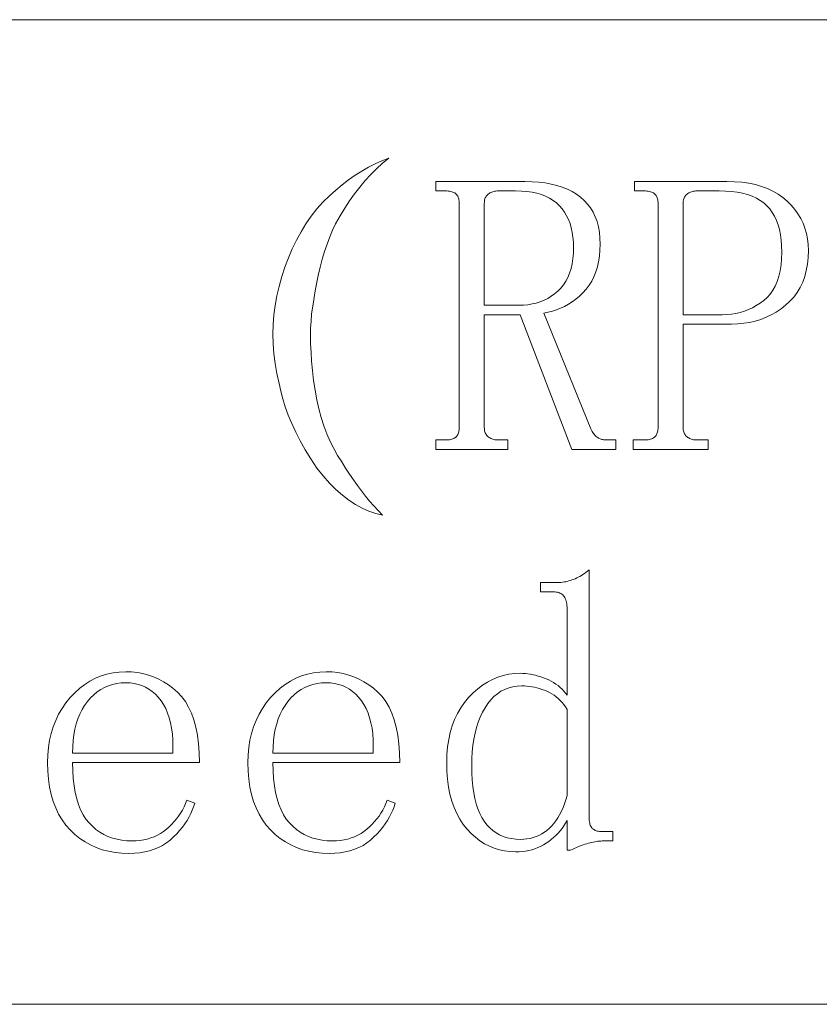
# Model space of a CAD drawing. Extents: x 1 to 297, y 1 to 210.
# Tile 25 of 171: x 54.06 to 58.43, y 29.56 to 34.95. Entities that reach past the tile are written whole.
import ezdxf

# ---------------------------------------------------------------- set-up
doc = ezdxf.new("R2010")
doc.units = 0

msp = doc.modelspace()

# ---------------------------------------------------------------- linework, layer by layer
at = {"color": 7, "lineweight": 13}
for p, q in [((1.3055, 34.9534), (219.3213, 34.9534)), ((1.3055, 29.5649), (219.3213, 29.5649))]:
    msp.add_line(p, q, dxfattribs=at)
for points in [[(56.0776, 34.1963), (56.0438, 34.168), (56.0111, 34.138), (55.9794, 34.1063), (55.9487, 34.0729), (55.919, 34.0377), (55.8904, 34.0009), (55.8628, 33.9623), (55.8362, 33.922), (55.8107, 33.88), (55.7862, 33.8363), (55.7695, 33.8011), (55.7539, 33.7643), (55.7394, 33.7257), (55.7258, 33.6854), (55.7133, 33.6434), (55.7018, 33.5997), (55.6914, 33.5543), (55.6819, 33.5071), (55.6735, 33.4583), (55.6662, 33.4077), (55.66, 33.3757), (55.6552, 33.3412), (55.6518, 33.3043), (55.6497, 33.2651), (55.649, 33.2234), (55.6497, 33.1794), (55.6518, 33.1329), (55.6552, 33.0841), (55.66, 33.0328), (55.6662, 32.9791), (55.6739, 32.9253), (55.6833, 32.8735), (55.6944, 32.8238), (55.7073, 32.7762), (55.7219, 32.7306), (55.7382, 32.687), (55.7562, 32.6455), (55.7759, 32.6061), (55.7973, 32.5687), (55.8204, 32.5334), (55.8412, 32.4997), (55.8623, 32.4669), (55.8837, 32.4352), (55.9055, 32.4045), (55.9276, 32.3749), (55.95, 32.3462), (55.9728, 32.3186), (55.996, 32.2921), (56.0195, 32.2665), (56.0433, 32.242), (56.0058, 32.2507), (55.9686, 32.2633), (55.9317, 32.2795), (55.8952, 32.2996), (55.859, 32.3234), (55.8232, 32.351), (55.7877, 32.3824), (55.7526, 32.4175), (55.7178, 32.4565), (55.6833, 32.4991), (55.6504, 32.5501), (55.6202, 32.5999), (55.5928, 32.6488), (55.5681, 32.6966), (55.5462, 32.7434), (55.527, 32.7892), (55.5105, 32.8339), (55.4968, 32.8777), (55.4858, 32.9203), (55.4776, 32.962), (55.4652, 33.0167), (55.4556, 33.071), (55.4488, 33.125), (55.4447, 33.1787), (55.4433, 33.232), (55.4447, 33.285), (55.4488, 33.3376), (55.4556, 33.3899), (55.4652, 33.4418), (55.4776, 33.4934), (55.4923, 33.5474), (55.5091, 33.5997), (55.528, 33.6503), (55.5489, 33.6991), (55.5719, 33.7463), (55.5969, 33.7917), (55.624, 33.8354), (55.6531, 33.8774), (55.6843, 33.9177), (55.7176, 33.9563), (55.752, 33.9895), (55.7868, 34.0207), (55.822, 34.0499), (55.8575, 34.077), (55.8933, 34.102), (55.9295, 34.125), (55.966, 34.1459), (56.0028, 34.1647), (56.04, 34.1815)], [(57.2347, 33.7249), (57.2338, 33.6913), (57.231, 33.6594), (57.2262, 33.6289), (57.2196, 33.6001), (57.2112, 33.5727), (57.2008, 33.5469), (57.1885, 33.5227), (57.1744, 33.4999), (57.1584, 33.4788), (57.1404, 33.4591), (57.1213, 33.4411), (57.1017, 33.4245), (57.0816, 33.4095), (57.0609, 33.3961), (57.0397, 33.3841), (57.018, 33.3738), (56.9958, 33.3649), (56.9731, 33.3577), (56.9499, 33.3519), (56.9262, 33.3477), (57.1833, 32.7134), (57.1868, 32.7068), (57.1903, 32.7006), (57.194, 32.6948), (57.1977, 32.6894), (57.2015, 32.6845), (57.2054, 32.68), (57.2094, 32.6759), (57.2135, 32.6723), (57.2176, 32.6691), (57.2219, 32.6663), (57.2262, 32.6638), (57.2306, 32.6617), (57.2351, 32.6597), (57.2397, 32.6581), (57.2444, 32.6566), (57.2491, 32.6555), (57.254, 32.6546), (57.2589, 32.6539), (57.2639, 32.6536), (57.269, 32.6534), (57.3204, 32.6534), (57.3204, 32.602), (57.0804, 32.602), (56.7976, 33.3391), (56.6004, 33.3391), (56.6004, 32.722), (56.6007, 32.7153), (56.6013, 32.709), (56.6024, 32.703), (56.6039, 32.6973), (56.6058, 32.692), (56.6082, 32.687), (56.6109, 32.6824), (56.6142, 32.6781), (56.6178, 32.6742), (56.6219, 32.6706), (56.6263, 32.6673), (56.631, 32.6644), (56.6359, 32.6618), (56.6411, 32.6596), (56.6465, 32.6577), (56.6522, 32.6562), (56.6582, 32.655), (56.6644, 32.6541), (56.6709, 32.6536), (56.6776, 32.6534), (56.729, 32.6534), (56.729, 32.602), (56.3347, 32.602), (56.3347, 32.6534), (56.3862, 32.6534), (56.3945, 32.6536), (56.4023, 32.6541), (56.4096, 32.655), (56.4163, 32.6562), (56.4226, 32.6577), (56.4283, 32.6596), (56.4336, 32.6618), (56.4383, 32.6644), (56.4425, 32.6673), (56.4462, 32.6706), (56.4494, 32.6742), (56.4523, 32.6781), (56.4549, 32.6824), (56.4571, 32.687), (56.459, 32.692), (56.4606, 32.6973), (56.4618, 32.703), (56.4626, 32.709), (56.4631, 32.7153), (56.4633, 32.722), (56.4633, 33.9477), (56.4631, 33.9544), (56.4626, 33.9607), (56.4618, 33.9667), (56.4606, 33.9724), (56.459, 33.9777), (56.4571, 33.9827), (56.4549, 33.9873), (56.4523, 33.9916), (56.4494, 33.9955), (56.4462, 33.9991), (56.4425, 34.0024), (56.4383, 34.0053), (56.4336, 34.0079), (56.4283, 34.0101), (56.4226, 34.012), (56.4163, 34.0135), (56.4096, 34.0147), (56.4023, 34.0156), (56.3945, 34.0161), (56.3862, 34.0163), (56.3347, 34.0163), (56.3347, 34.0677), (56.8233, 34.0677), (56.8618, 34.0669), (56.8986, 34.0643), (56.9335, 34.06), (56.9666, 34.054), (56.9979, 34.0463), (57.0275, 34.0369), (57.0552, 34.0257), (57.0811, 34.0129), (57.1053, 33.9983), (57.1276, 33.982), (57.1479, 33.964), (57.1662, 33.9443), (57.1822, 33.9229), (57.1962, 33.8997), (57.2079, 33.8749), (57.2176, 33.8483), (57.2251, 33.82), (57.2304, 33.79), (57.2337, 33.7583)], [(57.689, 33.2877), (57.689, 32.722), (57.6892, 32.7153), (57.6899, 32.709), (57.6909, 32.703), (57.6924, 32.6973), (57.6944, 32.692), (57.6967, 32.687), (57.6995, 32.6824), (57.7027, 32.6781), (57.7064, 32.6742), (57.7104, 32.6706), (57.7149, 32.6673), (57.7195, 32.6644), (57.7245, 32.6618), (57.7296, 32.6596), (57.7351, 32.6577), (57.7408, 32.6562), (57.7467, 32.655), (57.753, 32.6541), (57.7594, 32.6536), (57.7662, 32.6534), (57.8262, 32.6534), (57.8262, 32.602), (57.4147, 32.602), (57.4147, 32.6534), (57.4747, 32.6534), (57.483, 32.6536), (57.4908, 32.6541), (57.4981, 32.655), (57.5049, 32.6562), (57.5112, 32.6577), (57.5169, 32.6596), (57.5221, 32.6618), (57.5268, 32.6644), (57.531, 32.6673), (57.5347, 32.6706), (57.538, 32.6742), (57.5409, 32.6781), (57.5435, 32.6824), (57.5457, 32.687), (57.5476, 32.692), (57.5491, 32.6973), (57.5503, 32.703), (57.5512, 32.709), (57.5517, 32.7153), (57.5519, 32.722), (57.5519, 33.9477), (57.5517, 33.9544), (57.5512, 33.9607), (57.5503, 33.9667), (57.5491, 33.9724), (57.5476, 33.9777), (57.5457, 33.9827), (57.5435, 33.9873), (57.5409, 33.9916), (57.538, 33.9955), (57.5347, 33.9991), (57.531, 34.0024), (57.5268, 34.0053), (57.5221, 34.0079), (57.5169, 34.0101), (57.5112, 34.012), (57.5049, 34.0135), (57.4981, 34.0147), (57.4908, 34.0156), (57.483, 34.0161), (57.4747, 34.0163), (57.4233, 34.0163), (57.4233, 34.0677), (57.929, 34.0677), (57.9709, 34.0666), (58.0108, 34.0634), (58.0487, 34.0581), (58.0847, 34.0506), (58.1187, 34.0409), (58.1507, 34.0291), (58.1807, 34.0152), (58.2088, 33.9991), (58.2349, 33.9809), (58.259, 33.9606), (58.281, 33.9386), (58.3007, 33.9155), (58.318, 33.8913), (58.3331, 33.8659), (58.3458, 33.8395), (58.3562, 33.8119), (58.3643, 33.7833), (58.3701, 33.7535), (58.3736, 33.7226), (58.3747, 33.6906), (58.3735, 33.6521), (58.3698, 33.6155), (58.3635, 33.5808), (58.3548, 33.5479), (58.3437, 33.517), (58.33, 33.4879), (58.3138, 33.4608), (58.2952, 33.4355), (58.2741, 33.4121), (58.2504, 33.3906), (58.2251, 33.371), (58.1988, 33.3535), (58.1716, 33.3381), (58.1435, 33.3247), (58.1144, 33.3134), (58.0843, 33.3042), (58.0533, 33.297), (58.0214, 33.2918), (57.9885, 33.2887), (57.9547, 33.2877)], [(56.6004, 33.3906), (56.789, 33.3906), (56.8143, 33.3913), (56.8387, 33.3937), (56.8623, 33.3975), (56.885, 33.4029), (56.9069, 33.4099), (56.9279, 33.4183), (56.948, 33.4284), (56.9673, 33.4399), (56.9857, 33.4531), (57.0033, 33.4677), (57.0196, 33.484), (57.0342, 33.502), (57.047, 33.5217), (57.0582, 33.5431), (57.0676, 33.5663), (57.0753, 33.5911), (57.0813, 33.6177), (57.0856, 33.646), (57.0882, 33.676), (57.089, 33.7077), (57.0882, 33.7362), (57.0859, 33.7634), (57.0821, 33.7894), (57.0767, 33.814), (57.0697, 33.8374), (57.0612, 33.8594), (57.0512, 33.8802), (57.0396, 33.8997), (57.0265, 33.9179), (57.0119, 33.9349), (56.9956, 33.9503), (56.9776, 33.9642), (56.9579, 33.9764), (56.9364, 33.987), (56.9133, 33.9959), (56.8884, 34.0033), (56.8619, 34.009), (56.8336, 34.013), (56.8036, 34.0155), (56.7719, 34.0163), (56.6776, 34.0163), (56.6709, 34.0161), (56.6644, 34.0156), (56.6582, 34.0147), (56.6522, 34.0135), (56.6465, 34.012), (56.6411, 34.0101), (56.6359, 34.0079), (56.631, 34.0053), (56.6263, 34.0024), (56.6219, 33.9991), (56.6178, 33.9955), (56.6142, 33.9916), (56.6109, 33.9873), (56.6082, 33.9827), (56.6058, 33.9777), (56.6039, 33.9724), (56.6024, 33.9667), (56.6013, 33.9607), (56.6007, 33.9544), (56.6004, 33.9477)], [(57.9033, 33.3391), (57.9287, 33.3399), (57.9535, 33.3422), (57.9777, 33.3461), (58.0014, 33.3515), (58.0244, 33.3584), (58.0468, 33.3669), (58.0686, 33.3769), (58.0898, 33.3885), (58.1104, 33.4016), (58.1304, 33.4163), (58.1492, 33.4328), (58.1659, 33.4516), (58.1807, 33.4726), (58.1935, 33.4958), (58.2044, 33.5213), (58.2132, 33.549), (58.2201, 33.5789), (58.2251, 33.611), (58.228, 33.6454), (58.229, 33.682), (58.2282, 33.7154), (58.2258, 33.747), (58.2217, 33.7768), (58.216, 33.8047), (58.2087, 33.8309), (58.1997, 33.8553), (58.1891, 33.8779), (58.1769, 33.8987), (58.1631, 33.9177), (58.1476, 33.9349), (58.1303, 33.9503), (58.1111, 33.9642), (58.0899, 33.9764), (58.0667, 33.987), (58.0415, 33.9959), (58.0144, 34.0033), (57.9853, 34.009), (57.9542, 34.013), (57.9212, 34.0155), (57.8862, 34.0163), (57.7662, 34.0163), (57.7594, 34.0161), (57.753, 34.0156), (57.7467, 34.0147), (57.7408, 34.0135), (57.7351, 34.012), (57.7296, 34.0101), (57.7245, 34.0079), (57.7195, 34.0053), (57.7149, 34.0024), (57.7104, 33.9991), (57.7064, 33.9955), (57.7027, 33.9916), (57.6995, 33.9873), (57.6967, 33.9827), (57.6944, 33.9777), (57.6924, 33.9724), (57.6909, 33.9667), (57.6899, 33.9607), (57.6892, 33.9544), (57.689, 33.9477), (57.689, 33.3391)], [(56.7719, 30.3991), (56.7414, 30.4004), (56.7119, 30.4041), (56.6832, 30.4103), (56.6553, 30.419), (56.6283, 30.4302), (56.6022, 30.4439), (56.5769, 30.46), (56.5524, 30.4787), (56.5289, 30.4998), (56.5062, 30.5234), (56.485, 30.5494), (56.466, 30.5778), (56.4493, 30.6084), (56.4348, 30.6414), (56.4226, 30.6766), (56.4126, 30.7142), (56.4048, 30.7541), (56.3992, 30.7963), (56.3958, 30.8409), (56.3947, 30.8877), (56.3959, 30.9314), (56.3995, 30.9733), (56.4055, 31.0133), (56.4139, 31.0516), (56.4247, 31.0881), (56.4379, 31.1227), (56.4535, 31.1556), (56.4715, 31.1867), (56.4919, 31.216), (56.5147, 31.2434), (56.5392, 31.2687), (56.5644, 31.2913), (56.5906, 31.3112), (56.6176, 31.3285), (56.6454, 31.3431), (56.6742, 31.355), (56.7037, 31.3643), (56.7342, 31.371), (56.7654, 31.375), (56.7976, 31.3763), (56.8113, 31.376), (56.8252, 31.3751), (56.8391, 31.3736), (56.8531, 31.3715), (56.8672, 31.3688), (56.8814, 31.3655), (56.8957, 31.3616), (56.91, 31.3571), (56.9245, 31.352), (56.939, 31.3463), (56.9533, 31.34), (56.967, 31.3331), (56.98, 31.3256), (56.9925, 31.3175), (57.0044, 31.3088), (57.0156, 31.2995), (57.0263, 31.2896), (57.0364, 31.2791), (57.0459, 31.268), (57.0547, 31.2563), (57.0547, 31.7191), (57.0546, 31.7292), (57.054, 31.7387), (57.0532, 31.7477), (57.052, 31.7562), (57.0504, 31.7641), (57.0486, 31.7716), (57.0463, 31.7785), (57.0438, 31.785), (57.0408, 31.7909), (57.0376, 31.7963), (57.0339, 31.8012), (57.0297, 31.8055), (57.025, 31.8094), (57.0198, 31.8127), (57.014, 31.8156), (57.0078, 31.8179), (57.001, 31.8197), (56.9937, 31.821), (56.9859, 31.8217), (56.9776, 31.822), (56.909, 31.822), (56.909, 31.8734), (57.0033, 31.8734), (57.0119, 31.8736), (57.0204, 31.8741), (57.029, 31.875), (57.0376, 31.8762), (57.0462, 31.8777), (57.0547, 31.8796), (57.0633, 31.8818), (57.0719, 31.8844), (57.0804, 31.8873), (57.089, 31.8906), (57.0976, 31.8942), (57.1062, 31.8981), (57.1147, 31.9024), (57.1233, 31.907), (57.1319, 31.912), (57.1404, 31.9173), (57.149, 31.923), (57.1576, 31.929), (57.1662, 31.9353), (57.1747, 31.942), (57.1747, 30.5877), (57.1749, 30.5794), (57.1754, 30.5716), (57.1763, 30.5643), (57.1775, 30.5575), (57.179, 30.5513), (57.1809, 30.5455), (57.1831, 30.5403), (57.1857, 30.5356), (57.1886, 30.5314), (57.1919, 30.5277), (57.1955, 30.5245), (57.1994, 30.5215), (57.2037, 30.519), (57.2083, 30.5167), (57.2133, 30.5149), (57.2186, 30.5133), (57.2243, 30.5121), (57.2303, 30.5113), (57.2366, 30.5107), (57.2433, 30.5106), (57.3033, 30.5106), (57.3033, 30.4591), (57.2519, 30.4591), (57.2449, 30.459), (57.2376, 30.4586), (57.2301, 30.458), (57.2224, 30.4571), (57.2144, 30.4559), (57.2061, 30.4545), (57.1976, 30.4528), (57.1888, 30.4509), (57.1797, 30.4487), (57.1704, 30.4463), (57.161, 30.4436), (57.1514, 30.4406), (57.1418, 30.4374), (57.132, 30.4339), (57.1222, 30.4302), (57.1123, 30.4262), (57.1023, 30.422), (57.0923, 30.4175), (57.0821, 30.4127), (57.0719, 30.4077), (57.0547, 30.4077), (57.0547, 30.5706), (57.0459, 30.5554), (57.0364, 30.5409), (57.0263, 30.527), (57.0156, 30.5137), (57.0044, 30.5009), (56.9925, 30.4888), (56.98, 30.4773), (56.967, 30.4663), (56.9533, 30.456), (56.939, 30.4463), (56.9242, 30.4373), (56.909, 30.4293), (56.8934, 30.4222), (56.8773, 30.4161), (56.8608, 30.4109), (56.8439, 30.4067), (56.8265, 30.4034), (56.8087, 30.401), (56.7905, 30.3996)], [(54.3462, 30.8877), (54.3471, 30.8428), (54.3498, 30.8005), (54.3543, 30.7608), (54.3606, 30.7238), (54.3687, 30.6895), (54.3786, 30.6578), (54.3903, 30.6288), (54.4038, 30.6025), (54.4191, 30.5788), (54.4362, 30.5577), (54.4547, 30.539), (54.4744, 30.5222), (54.4952, 30.5074), (54.5171, 30.4946), (54.5401, 30.4838), (54.5642, 30.4749), (54.5895, 30.468), (54.6158, 30.4631), (54.6433, 30.4601), (54.6719, 30.4591), (54.6938, 30.4598), (54.7151, 30.4617), (54.7356, 30.4649), (54.7555, 30.4694), (54.7747, 30.4752), (54.7932, 30.4823), (54.8111, 30.4906), (54.8282, 30.5003), (54.8447, 30.5112), (54.8604, 30.5234), (54.8754, 30.5366), (54.8896, 30.5503), (54.9029, 30.5647), (54.9153, 30.5797), (54.9269, 30.5952), (54.9376, 30.6114), (54.9474, 30.6281), (54.9564, 30.6455), (54.9646, 30.6634), (54.9719, 30.682), (55.0147, 30.6649), (55.0089, 30.646), (55.0019, 30.6273), (54.9935, 30.6087), (54.9839, 30.5901), (54.9729, 30.5716), (54.9607, 30.5533), (54.9472, 30.535), (54.9324, 30.5167), (54.9164, 30.4986), (54.899, 30.4806), (54.8804, 30.4635), (54.8604, 30.4482), (54.8392, 30.4347), (54.8167, 30.423), (54.7929, 30.4131), (54.7679, 30.405), (54.7415, 30.3987), (54.7139, 30.3942), (54.6849, 30.3915), (54.6547, 30.3906), (54.616, 30.3919), (54.5788, 30.3957), (54.543, 30.4021), (54.5087, 30.4111), (54.4758, 30.4227), (54.4444, 30.4369), (54.4144, 30.4536), (54.3859, 30.4729), (54.3589, 30.4947), (54.3333, 30.5191), (54.3097, 30.546), (54.2886, 30.575), (54.2699, 30.6063), (54.2538, 30.6398), (54.2401, 30.6756), (54.2289, 30.7135), (54.2202, 30.7537), (54.214, 30.7962), (54.2103, 30.8408), (54.209, 30.8877), (54.2103, 30.9298), (54.214, 30.9705), (54.2202, 31.0097), (54.2289, 31.0475), (54.2401, 31.0838), (54.2538, 31.1186), (54.2699, 31.152), (54.2886, 31.1839), (54.3097, 31.2144), (54.3333, 31.2434), (54.3587, 31.2703), (54.3852, 31.2943), (54.4129, 31.3156), (54.4416, 31.3339), (54.4715, 31.3495), (54.5025, 31.3622), (54.5346, 31.3721), (54.5678, 31.3792), (54.6021, 31.3834), (54.6376, 31.3849), (54.6697, 31.3837), (54.701, 31.3804), (54.7314, 31.3748), (54.761, 31.367), (54.7897, 31.357), (54.8176, 31.3447), (54.8446, 31.3303), (54.8707, 31.3135), (54.896, 31.2946), (54.9204, 31.2734), (54.9432, 31.2495), (54.9636, 31.2223), (54.9816, 31.1919), (54.9972, 31.1582), (55.0104, 31.1213), (55.0212, 31.0811), (55.0296, 31.0376), (55.0356, 30.9909), (55.0392, 30.9409), (55.0404, 30.8877)], [(55.4433, 30.8877), (55.4442, 30.8428), (55.4469, 30.8005), (55.4514, 30.7608), (55.4577, 30.7238), (55.4658, 30.6895), (55.4757, 30.6578), (55.4874, 30.6288), (55.5009, 30.6025), (55.5162, 30.5788), (55.5333, 30.5577), (55.5519, 30.539), (55.5715, 30.5222), (55.5923, 30.5074), (55.6142, 30.4946), (55.6372, 30.4838), (55.6614, 30.4749), (55.6866, 30.468), (55.713, 30.4631), (55.7404, 30.4601), (55.769, 30.4591), (55.791, 30.4598), (55.8122, 30.4617), (55.8328, 30.4649), (55.8527, 30.4694), (55.8719, 30.4752), (55.8904, 30.4823), (55.9082, 30.4906), (55.9254, 30.5003), (55.9418, 30.5112), (55.9576, 30.5234), (55.9726, 30.5366), (55.9867, 30.5503), (56, 30.5647), (56.0124, 30.5797), (56.024, 30.5952), (56.0347, 30.6114), (56.0446, 30.6281), (56.0536, 30.6455), (56.0617, 30.6634), (56.069, 30.682), (56.1119, 30.6649), (56.1061, 30.646), (56.099, 30.6273), (56.0907, 30.6087), (56.081, 30.5901), (56.0701, 30.5716), (56.0579, 30.5533), (56.0444, 30.535), (56.0296, 30.5167), (56.0135, 30.4986), (55.9962, 30.4806), (55.9775, 30.4635), (55.9576, 30.4482), (55.9364, 30.4347), (55.9139, 30.423), (55.8901, 30.4131), (55.865, 30.405), (55.8387, 30.3987), (55.811, 30.3942), (55.7821, 30.3915), (55.7519, 30.3906), (55.7132, 30.3919), (55.6759, 30.3957), (55.6401, 30.4021), (55.6058, 30.4111), (55.5729, 30.4227), (55.5415, 30.4369), (55.5116, 30.4536), (55.4831, 30.4729), (55.456, 30.4947), (55.4304, 30.5191), (55.4068, 30.546), (55.3857, 30.575), (55.3671, 30.6063), (55.3509, 30.6398), (55.3372, 30.6756), (55.326, 30.7135), (55.3173, 30.7537), (55.3111, 30.7962), (55.3074, 30.8408), (55.3062, 30.8877), (55.3074, 30.9298), (55.3111, 30.9705), (55.3173, 31.0097), (55.326, 31.0475), (55.3372, 31.0838), (55.3509, 31.1186), (55.3671, 31.152), (55.3857, 31.1839), (55.4068, 31.2144), (55.4304, 31.2434), (55.4559, 31.2703), (55.4824, 31.2943), (55.51, 31.3156), (55.5388, 31.3339), (55.5687, 31.3495), (55.5996, 31.3622), (55.6317, 31.3721), (55.665, 31.3792), (55.6993, 31.3834), (55.7347, 31.3849), (55.7669, 31.3837), (55.7982, 31.3804), (55.8286, 31.3748), (55.8582, 31.367), (55.8869, 31.357), (55.9147, 31.3447), (55.9417, 31.3303), (55.9679, 31.3135), (55.9932, 31.2946), (56.0176, 31.2734), (56.0404, 31.2495), (56.0608, 31.2223), (56.0788, 31.1919), (56.0944, 31.1582), (56.1076, 31.1213), (56.1184, 31.0811), (56.1268, 31.0376), (56.1328, 30.9909), (56.1364, 30.9409), (56.1376, 30.8877)], [(54.8947, 30.9391), (54.8956, 30.976), (54.8949, 31.011), (54.8925, 31.0442), (54.8886, 31.0756), (54.8829, 31.1052), (54.8757, 31.133), (54.8668, 31.159), (54.8563, 31.1833), (54.8442, 31.2057), (54.8304, 31.2263), (54.8154, 31.245), (54.7994, 31.2618), (54.7825, 31.2766), (54.7646, 31.2894), (54.7458, 31.3002), (54.726, 31.3091), (54.7053, 31.316), (54.6837, 31.3209), (54.6611, 31.3239), (54.6376, 31.3249), (54.6123, 31.3238), (54.588, 31.3207), (54.5647, 31.3156), (54.5423, 31.3084), (54.5208, 31.2991), (54.5003, 31.2878), (54.4807, 31.2745), (54.462, 31.259), (54.4443, 31.2415), (54.4276, 31.222), (54.4121, 31.2007), (54.3983, 31.1778), (54.3861, 31.1533), (54.3755, 31.1274), (54.3665, 31.0999), (54.3592, 31.0708), (54.3535, 31.0402), (54.3494, 31.0081), (54.347, 30.9744), (54.3462, 30.9391)], [(55.9919, 30.9391), (55.9928, 30.976), (55.992, 31.011), (55.9897, 31.0442), (55.9857, 31.0756), (55.9801, 31.1052), (55.9728, 31.133), (55.964, 31.159), (55.9535, 31.1833), (55.9413, 31.2057), (55.9276, 31.2263), (55.9125, 31.245), (55.8966, 31.2618), (55.8796, 31.2766), (55.8618, 31.2894), (55.8429, 31.3002), (55.8232, 31.3091), (55.8025, 31.316), (55.7808, 31.3209), (55.7583, 31.3239), (55.7347, 31.3249), (55.7095, 31.3238), (55.6852, 31.3207), (55.6618, 31.3156), (55.6394, 31.3084), (55.6179, 31.2991), (55.5974, 31.2878), (55.5778, 31.2745), (55.5592, 31.259), (55.5415, 31.2415), (55.5247, 31.222), (55.5093, 31.2007), (55.4954, 31.1778), (55.4832, 31.1533), (55.4726, 31.1274), (55.4637, 31.0999), (55.4563, 31.0708), (55.4506, 31.0402), (55.4466, 31.0081), (55.4441, 30.9744), (55.4433, 30.9391)], [(57.0547, 31.1791), (57.0459, 31.1925), (57.0366, 31.205), (57.0267, 31.2168), (57.0163, 31.2278), (57.0054, 31.2381), (56.994, 31.2475), (56.9821, 31.2562), (56.9697, 31.2642), (56.9568, 31.2713), (56.9433, 31.2777), (56.9296, 31.2834), (56.9159, 31.2885), (56.9022, 31.293), (56.8884, 31.2969), (56.8747, 31.3002), (56.861, 31.3029), (56.8473, 31.305), (56.8336, 31.3065), (56.8199, 31.3074), (56.8062, 31.3077), (56.781, 31.3065), (56.757, 31.3029), (56.734, 31.2969), (56.7122, 31.2885), (56.6915, 31.2777), (56.6719, 31.2645), (56.6535, 31.2489), (56.6361, 31.2309), (56.6199, 31.2105), (56.6047, 31.1877), (56.5909, 31.1629), (56.5785, 31.1366), (56.5676, 31.1088), (56.5581, 31.0794), (56.5501, 31.0484), (56.5435, 31.0159), (56.5384, 30.9819), (56.5348, 30.9463), (56.5326, 30.9092), (56.5319, 30.8706), (56.5326, 30.8305), (56.5346, 30.7926), (56.538, 30.7568), (56.5428, 30.7231), (56.549, 30.6916), (56.5566, 30.6623), (56.5655, 30.6351), (56.5758, 30.61), (56.5874, 30.5871), (56.6004, 30.5663), (56.6148, 30.5476), (56.6303, 30.5308), (56.647, 30.516), (56.6649, 30.5032), (56.684, 30.4924), (56.7043, 30.4835), (56.7258, 30.4766), (56.7486, 30.4717), (56.7725, 30.4687), (56.7976, 30.4677), (56.8161, 30.4683), (56.8341, 30.4701), (56.8515, 30.4731), (56.8682, 30.4773), (56.8844, 30.4827), (56.8999, 30.4893), (56.9149, 30.4971), (56.9292, 30.5061), (56.943, 30.5163), (56.9562, 30.5277), (56.9687, 30.5403), (56.9807, 30.5541), (56.992, 30.5691), (57.0028, 30.5853), (57.0129, 30.6027), (57.0225, 30.6213), (57.0315, 30.6411), (57.0398, 30.6621), (57.0476, 30.6843), (57.0547, 30.7077)]]:
    msp.add_lwpolyline(points, close=True, dxfattribs=at)

doc.saveas('drawing.dxf')
